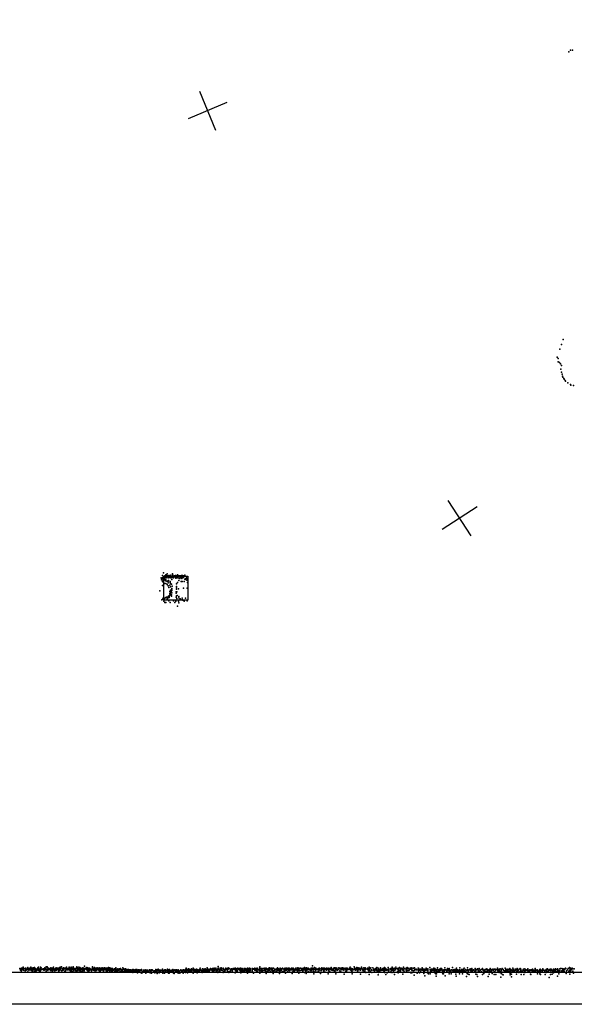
# Model space of a CAD drawing. Header units: millimetres. Extents: x -32813 to 10799, y -19025 to 25907.
# Tile 10 of 31: x -11194 to -5914, y -18655 to -9281. Entities that reach past the tile are written whole.
import ezdxf

# ---------------------------------------------------------------- set-up
doc = ezdxf.new("R2010")
doc.units = ezdxf.units.MM
for name, color, linetype in [('P', 9, 'Continuous'), ('PANOS', 10, 'Continuous'), ('ROOMS', 1, 'Continuous'), ('WALLS', 3, 'Continuous')]:
    doc.layers.add(name, color=color, linetype=linetype)

# ---------------------------------------------------------------- blocks, each defined once
blk = doc.blocks.new('Column_R_48')
for points in [[(-115.006, 115), (115.003, 115)], [(-115.006, -115.004), (-115.006, 115)], [(115.003, 115), (115.003, -115.004)], [(115.003, -115.004), (-115.006, -115.004)]]:
    blk.add_lwpolyline(points)

msp = doc.modelspace()

# ---------------------------------------------------------------- linework, layer by layer
at = {"layer": 'P'}
for p in [(-5968, -9587), (-5951, -9572), (-5932, -9570), (-6019, -12325), (-6053, -12419), (-6036, -12374), (-6078, -12493), (-6069, -12508), (-6069, -12537), (-6056, -12546), (-6045, -12558), (-6043, -12609), (-6037, -12572), (-6035, -12636), (-6031, -12655), (-6027, -12676), (-6025, -12684), (-6015, -12696), (-6012, -12702), (-6003, -12716), (-5998, -12722), (-5975, -12737), (-5952, -12755), (-5947, -12759), (-5922, -12763), (-9847, -14595), (-9845, -14614), (-9843, -14601), (-9834, -14572), (-9832, -14592), (-9831, -14613), (-9827, -14601), (-9824, -14548), (-9821, -14591), (-9816, -14610), (-9815, -14583), (-9815, -14596), (-9813, -14576), (-9813, -14587), (-9812, -14583), (-9812, -14607), (-9811, -14611), (-9809, -14616), (-9807, -14574), (-9802, -14565), (-9802, -14589), (-9801, -14614), (-9800, -14590), (-9799, -14593), (-9799, -14596), (-9794, -14573), (-9790, -14557), (-9790, -14584), (-9782, -14577), (-9780, -14593), (-9777, -14577), (-9777, -14583), (-9776, -14582), (-9776, -14620), (-9774, -14572), (-9773, -14573), (-9767, -14591), (-9765, -14584), (-9762, -14577), (-9760, -14571), (-9759, -14581), (-9757, -14577), (-9756, -14594), (-9754, -14570), (-9754, -14572), (-9746, -14589), (-9745, -14611), (-9742, -14582), (-9742, -14592), (-9740, -14585), (-9738, -14558), (-9737, -14569), (-9734, -14576), (-9728, -14594), (-9721, -14575), (-9716, -14575), (-9714, -14578), (-9714, -14582), (-9714, -14587), (-9712, -14571), (-9707, -14597), (-9706, -14581), (-9704, -14578), (-9703, -14590), (-9702, -14593), (-9701, -14576), (-9697, -14574), (-9696, -14591), (-9690, -14567), (-9689, -14569), (-9689, -14570), (-9689, -14588), (-9687, -14582), (-9687, -14593), (-9679, -14621), (-9678, -14575), (-9676, -14598), (-9669, -14577), (-9669, -14600), (-9668, -14581), (-9664, -14587), (-9664, -14591), (-9663, -14581), (-9659, -14577), (-9653, -14585), (-9652, -14571), (-9650, -14600), (-9644, -14571), (-9640, -14581), (-9640, -14590), (-9640, -14591), (-9635, -14592), (-9631, -14576), (-9622, -14607), (-9621, -14568), (-9620, -14610), (-9615, -14605), (-9605, -14594), (-9604, -14616), (-9598, -14606), (-9833, -14629), (-9833, -14666), (-9830, -14632), (-9815, -14647), (-9804, -14648), (-9799, -14626), (-9790, -14659), (-9788, -14626), (-9781, -14672), (-9780, -14627), (-9780, -14642), (-9774, -14688), (-9763, -14663), (-9762, -14638), (-9760, -14630), (-9759, -14714), (-9758, -14648), (-9757, -14681), (-9757, -14713), (-9748, -14655), (-9745, -14696), (-9745, -14704), (-9744, -14715), (-9742, -14674), (-9702, -14653), (-9702, -14690), (-9701, -14678), (-9701, -14703), (-9692, -14638), (-9681, -14699), (-9655, -14628), (-9648, -14628), (-9633, -14692), (-9627, -14631), (-9599, -14692), (-9597, -14638), (-9859, -14719), (-9841, -14805), (-9832, -14794), (-9829, -14787), (-9824, -14801), (-9819, -14799), (-9817, -14792), (-9811, -14789), (-9801, -14781), (-9795, -14778), (-9790, -14780), (-9789, -14785), (-9789, -14798), (-9781, -14785), (-9777, -14770), (-9775, -14768), (-9771, -14767), (-9771, -14775), (-9770, -14782), (-9766, -14725), (-9766, -14755), (-9763, -14745), (-9762, -14720), (-9762, -14748), (-9762, -14753), (-9759, -14730), (-9757, -14747), (-9753, -14728), (-9751, -14763), (-9750, -14757), (-9748, -14769), (-9747, -14735), (-9746, -14736), (-9705, -14741), (-9705, -14779), (-9704, -14728), (-9702, -14766), (-9699, -14728), (-9697, -14791), (-9695, -14764), (-9679, -14772), (-9678, -14784), (-9667, -14793), (-9647, -14788), (-9646, -14801), (-9640, -14807), (-9614, -14789), (-9823, -14817), (-9813, -14829), (-9802, -14830), (-9775, -14813), (-9762, -14828), (-9729, -14815), (-9716, -14828), (-9706, -14818), (-9693, -14865), (-9681, -14816), (-9678, -14832), (-9629, -14818), (-9601, -14813), (-11191, -18313), (-11188, -18319), (-11185, -18330), (-11181, -18325), (-11181, -18327), (-11178, -18330), (-11178, -18335), (-11177, -18309), (-11177, -18325), (-11176, -18349), (-11175, -18330), (-11174, -18315), (-11169, -18318), (-11165, -18325), (-11164, -18308), (-11162, -18319), (-11161, -18302), (-11161, -18326), (-11158, -18331), (-11155, -18315), (-11143, -18330), (-11141, -18336), (-11139, -18310), (-11139, -18328), (-11137, -18313), (-11137, -18318), (-11137, -18318), (-11136, -18312), (-11133, -18329), (-11131, -18325), (-11125, -18319), (-11123, -18327), (-11117, -18315), (-11116, -18344), (-11115, -18305), (-11115, -18323), (-11109, -18316), (-11109, -18318), (-11106, -18331), (-11105, -18329), (-11104, -18319), (-11104, -18326), (-11098, -18310), (-11097, -18325), (-11095, -18323), (-11090, -18308), (-11088, -18302), (-11085, -18329), (-11081, -18316), (-11080, -18318), (-11078, -18311), (-11078, -18326), (-11074, -18340), (-11073, -18317), (-11072, -18326), (-11071, -18319), (-11068, -18325), (-11066, -18322), (-11065, -18308), (-11062, -18314), (-11062, -18325), (-11060, -18324), (-11057, -18343), (-11054, -18305), (-11052, -18318), (-11048, -18310), (-11046, -18332), (-11044, -18317), (-11043, -18320), (-11039, -18343), (-11038, -18320), (-11035, -18320), (-11034, -18332), (-11033, -18322), (-11029, -18322), (-11025, -18324), (-11024, -18313), (-11022, -18307), (-11019, -18330), (-11017, -18313), (-11015, -18301), (-11012, -18321), (-11009, -18326), (-11009, -18329), (-11007, -18316), (-11005, -18323), (-11004, -18341), (-10998, -18329), (-10998, -18343), (-10997, -18321), (-10996, -18318), (-10996, -18323), (-10995, -18326), (-10994, -18301), (-10993, -18308), (-10993, -18322), (-10993, -18328), (-10990, -18308), (-10990, -18324), (-10976, -18320), (-10972, -18322), (-10970, -18317), (-10967, -18318), (-10964, -18328), (-10962, -18328), (-10961, -18322), (-10957, -18325), (-10956, -18313), (-10955, -18324), (-10954, -18307), (-10952, -18326), (-10947, -18318), (-10943, -18298), (-10940, -18341), (-10939, -18321), (-10938, -18323), (-10936, -18320), (-10934, -18320), (-10934, -18327), (-10932, -18299), (-10932, -18305), (-10932, -18330), (-10927, -18324), (-10926, -18334), (-10925, -18329), (-10923, -18321), (-10920, -18310), (-10919, -18321), (-10914, -18315), (-10910, -18316), (-10906, -18322), (-10901, -18332), (-10898, -18328), (-10897, -18308), (-10897, -18320), (-10897, -18325), (-10895, -18321), (-10894, -18326), (-10892, -18334), (-10889, -18328), (-10887, -18309), (-10887, -18322), (-10886, -18320), (-10880, -18338), (-10879, -18325), (-10878, -18318), (-10876, -18310), (-10875, -18307), (-10875, -18329), (-10874, -18320), (-10871, -18301), (-10862, -18323), (-10861, -18328), (-10860, -18316), (-10860, -18336), (-10854, -18314), (-10852, -18321), (-10851, -18328), (-10848, -18325), (-10847, -18308), (-10844, -18321), (-10844, -18329), (-10841, -18322), (-10840, -18314), (-10838, -18318), (-10834, -18310), (-10827, -18326), (-10824, -18323), (-10823, -18315), (-10823, -18322), (-10822, -18338), (-10821, -18322), (-10819, -18306), (-10818, -18307), (-10818, -18321), (-10815, -18319), (-10815, -18327), (-10813, -18329), (-10812, -18322), (-10811, -18322), (-10809, -18302), (-10806, -18324), (-10803, -18312), (-10802, -18325), (-10796, -18299), (-10793, -18337), (-10786, -18313), (-10784, -18319), (-10782, -18326), (-10780, -18321), (-10780, -18331), (-10779, -18325), (-10777, -18319), (-10775, -18308), (-10773, -18309), (-10773, -18324), (-10767, -18313), (-10765, -18338), (-10763, -18311), (-10758, -18335), (-10753, -18327), (-10752, -18308), (-10752, -18319), (-10750, -18314), (-10748, -18300), (-10745, -18310), (-10741, -18327), (-10740, -18321), (-10740, -18327), (-10737, -18324), (-10734, -18322), (-10730, -18314), (-10726, -18326), (-10722, -18301), (-10722, -18324), (-10721, -18327), (-10720, -18315), (-10720, -18322), (-10714, -18312), (-10713, -18309), (-10713, -18333), (-10709, -18318), (-10709, -18340), (-10706, -18312), (-10706, -18324), (-10703, -18301), (-10703, -18327), (-10701, -18321), (-10700, -18328), (-10694, -18338), (-10693, -18310), (-10688, -18320), (-10686, -18299), (-10685, -18318), (-10684, -18308), (-10679, -18328), (-10679, -18335), (-10678, -18316), (-10673, -18314), (-10673, -18321), (-10667, -18324), (-10665, -18317), (-10664, -18321), (-10660, -18326), (-10660, -18336), (-10659, -18317), (-10656, -18309), (-10651, -18310), (-10651, -18338), (-10650, -18314), (-10649, -18298), (-10648, -18305), (-10647, -18335), (-10641, -18316), (-10640, -18319), (-10639, -18327), (-10638, -18318), (-10630, -18302), (-10629, -18314), (-10628, -18325), (-10627, -18337), (-10625, -18318), (-10625, -18322), (-10624, -18325), (-10622, -18305), (-10619, -18316), (-10617, -18308), (-10617, -18328), (-10610, -18338), (-10606, -18322), (-10605, -18315), (-10605, -18324), (-10599, -18312), (-10596, -18327), (-10595, -18338), (-10594, -18317), (-10593, -18308), (-10592, -18313), (-10591, -18307), (-10590, -18325), (-10588, -18317), (-10586, -18324), (-10585, -18320), (-10584, -18312), (-10579, -18335), (-10577, -18292), (-10576, -18326), (-10572, -18318), (-10569, -18317), (-10563, -18315), (-10560, -18308), (-10560, -18309), (-10557, -18317), (-10557, -18322), (-10555, -18303), (-10553, -18314), (-10553, -18323), (-10552, -18328), (-10549, -18307), (-10549, -18321), (-10548, -18316), (-10548, -18322), (-10545, -18336), (-10539, -18310), (-10539, -18317), (-10537, -18336), (-10533, -18317), (-10531, -18324), (-10529, -18310), (-10528, -18329), (-10528, -18332), (-10526, -18318), (-10524, -18317), (-10513, -18326), (-10511, -18322), (-10509, -18337), (-10505, -18318), (-10502, -18299), (-10499, -18306), (-10497, -18318), (-10494, -18330), (-10492, -18313), (-10490, -18319), (-10488, -18326), (-10486, -18320), (-10483, -18310), (-10482, -18304), (-10482, -18310), (-10481, -18305), (-10480, -18334), (-10477, -18323), (-10475, -18337), (-10472, -18323), (-10471, -18318), (-10467, -18310), (-10465, -18326), (-10464, -18332), (-10461, -18319), (-10457, -18308), (-10455, -18318), (-10454, -18323), (-10441, -18328), (-10439, -18311), (-10439, -18317), (-10438, -18306), (-10437, -18325), (-10436, -18319), (-10434, -18341), (-10433, -18323), (-10432, -18329), (-10431, -18318), (-10430, -18312), (-10428, -18311), (-10426, -18338), (-10425, -18319), (-10420, -18322), (-10418, -18319), (-10417, -18329), (-10415, -18309), (-10409, -18307), (-10404, -18313), (-10403, -18320), (-10402, -18316), (-10402, -18320), (-10401, -18329), (-10400, -18311), (-10399, -18311), (-10396, -18342), (-10395, -18329), (-10394, -18324), (-10392, -18332), (-10391, -18320), (-10389, -18318), (-10386, -18308), (-10386, -18320), (-10376, -18323), (-10374, -18314), (-10373, -18310), (-10371, -18323), (-10369, -18312), (-10369, -18336), (-10367, -18320), (-10367, -18321), (-10367, -18322), (-10366, -18334), (-10363, -18313), (-10361, -18311), (-10361, -18342), (-10354, -18321), (-10354, -18326), (-10354, -18332), (-10352, -18320), (-10348, -18305), (-10343, -18316), (-10342, -18315), (-10342, -18322), (-10340, -18336), (-10338, -18327), (-10335, -18308), (-10332, -18328), (-10331, -18322), (-10323, -18315), (-10323, -18343), (-10319, -18315), (-10319, -18316), (-10318, -18324), (-10315, -18327), (-10315, -18337), (-10315, -18338), (-10313, -18324), (-10312, -18316), (-10312, -18332), (-10312, -18338), (-10311, -18314), (-10311, -18330), (-10310, -18322), (-10310, -18322), (-10310, -18338), (-10300, -18325), (-10296, -18329), (-10290, -18318), (-10288, -18339), (-10285, -18317), (-10282, -18319), (-10282, -18324), (-10281, -18346), (-10280, -18308), (-10278, -18325), (-10275, -18325), (-10273, -18337), (-10271, -18334), (-10266, -18319), (-10263, -18340), (-10263, -18346), (-10262, -18331), (-10261, -18326), (-10261, -18330), (-10259, -18316), (-10257, -18321), (-10254, -18334), (-10253, -18324), (-10246, -18323), (-10246, -18328), (-10244, -18317), (-10244, -18327), (-10240, -18347), (-10239, -18319), (-10235, -18314), (-10235, -18343), (-10233, -18341), (-10232, -18340), (-10230, -18338), (-10229, -18322), (-10226, -18332), (-10225, -18336), (-10217, -18330), (-10215, -18326), (-10214, -18335), (-10213, -18324), (-10212, -18306), (-10208, -18345), (-10208, -18349), (-10203, -18347), (-10202, -18317), (-10202, -18324), (-10197, -18320), (-10194, -18329), (-10193, -18336), (-10191, -18331), (-10191, -18337), (-10185, -18316), (-10183, -18329), (-10183, -18345), (-10181, -18337), (-10180, -18332), (-10179, -18331), (-10173, -18323), (-10172, -18337), (-10169, -18338), (-10162, -18322), (-10160, -18350), (-10159, -18323), (-10159, -18325), (-10157, -18332), (-10157, -18346), (-10155, -18327), (-10153, -18349), (-10152, -18339), (-10150, -18339), (-10150, -18342), (-10146, -18325), (-10144, -18334), (-10143, -18343), (-10141, -18330), (-10140, -18332), (-10137, -18337), (-10135, -18327), (-10129, -18348), (-10121, -18328), (-10120, -18336), (-10119, -18326), (-10118, -18323), (-10118, -18352), (-10115, -18324), (-10113, -18341), (-10109, -18342), (-10109, -18343), (-10108, -18327), (-10106, -18344), (-10105, -18326), (-10102, -18336), (-10100, -18341), (-10099, -18330), (-10099, -18349), (-10091, -18335), (-10088, -18324), (-10086, -18328), (-10085, -18336), (-10084, -18342), (-10078, -18322), (-10078, -18324), (-10078, -18346), (-10075, -18325), (-10073, -18354), (-10069, -18340), (-10067, -18347), (-10063, -18331), (-10062, -18326), (-10059, -18332), (-10057, -18330), (-10055, -18341), (-10051, -18327), (-10051, -18346), (-10049, -18339), (-10045, -18353), (-10036, -18328), (-10035, -18327), (-10034, -18324), (-10030, -18357), (-10028, -18342), (-10027, -18341), (-10027, -18344), (-10025, -18347), (-10015, -18330), (-10014, -18339), (-10012, -18335), (-10011, -18328), (-10007, -18328), (-10000, -18343), (-9998, -18329), (-9998, -18346), (-9996, -18335), (-9994, -18325), (-9993, -18333), (-9992, -18354), (-9992, -18359), (-9989, -18333), (-9989, -18339), (-9985, -18348), (-9983, -18332), (-9982, -18333), (-9980, -18335), (-9978, -18331), (-9972, -18344), (-9971, -18346), (-9970, -18342), (-9966, -18339), (-9959, -18327), (-9957, -18326), (-9953, -18329), (-9952, -18354), (-9951, -18328), (-9951, -18335), (-9944, -18335), (-9943, -18326), (-9943, -18346), (-9943, -18347), (-9938, -18357), (-9936, -18330), (-9934, -18331), (-9932, -18327), (-9928, -18331), (-9926, -18332), (-9917, -18344), (-9915, -18338), (-9915, -18341), (-9914, -18346), (-9913, -18339), (-9909, -18336), (-9909, -18336), (-9907, -18355), (-9903, -18335), (-9903, -18346), (-9901, -18333), (-9898, -18324), (-9895, -18329), (-9890, -18326), (-9890, -18343), (-9889, -18343), (-9887, -18338), (-9886, -18325), (-9885, -18361), (-9875, -18319), (-9875, -18334), (-9874, -18333), (-9871, -18323), (-9868, -18328), (-9868, -18336), (-9866, -18354), (-9863, -18344), (-9860, -18331), (-9858, -18346), (-9857, -18333), (-9854, -18330), (-9847, -18332), (-9843, -18334), (-9840, -18332), (-9839, -18332), (-9838, -18333), (-9837, -18326), (-9837, -18334), (-9834, -18343), (-9833, -18321), (-9831, -18359), (-9829, -18333), (-9828, -18347), (-9820, -18332), (-9819, -18347), (-9816, -18330), (-9815, -18358), (-9811, -18325), (-9805, -18327), (-9802, -18335), (-9801, -18335), (-9801, -18346), (-9794, -18333), (-9788, -18321), (-9788, -18322), (-9787, -18337), (-9784, -18328), (-9784, -18339), (-9782, -18329), (-9780, -18344), (-9778, -18325), (-9778, -18345), (-9777, -18332), (-9776, -18358), (-9773, -18330), (-9772, -18358), (-9771, -18341), (-9771, -18346), (-9769, -18323), (-9767, -18332), (-9766, -18330), (-9761, -18335), (-9755, -18335), (-9753, -18342), (-9744, -18343), (-9742, -18337), (-9741, -18327), (-9739, -18329), (-9737, -18344), (-9736, -18324), (-9734, -18340), (-9731, -18330), (-9729, -18335), (-9729, -18358), (-9723, -18360), (-9716, -18327), (-9714, -18333), (-9714, -18334), (-9712, -18329), (-9711, -18330), (-9710, -18346), (-9709, -18329), (-9708, -18342), (-9704, -18325), (-9701, -18336), (-9700, -18325), (-9698, -18341), (-9695, -18331), (-9691, -18347), (-9687, -18334), (-9686, -18334), (-9685, -18326), (-9685, -18357), (-9682, -18340), (-9682, -18344), (-9676, -18338), (-9668, -18357), (-9665, -18334), (-9661, -18325), (-9660, -18327), (-9659, -18329), (-9659, -18334), (-9655, -18331), (-9651, -18333), (-9651, -18344), (-9651, -18344), (-9647, -18337), (-9646, -18332), (-9641, -18337), (-9638, -18326), (-9638, -18357), (-9635, -18332), (-9633, -18325), (-9629, -18337), (-9623, -18328), (-9622, -18333), (-9620, -18344), (-9619, -18332), (-9616, -18322), (-9614, -18353), (-9610, -18312), (-9610, -18334), (-9606, -18323), (-9606, -18348), (-9604, -18336), (-9602, -18333), (-9601, -18324), (-9597, -18354), (-9593, -18334), (-9590, -18327), (-9588, -18318), (-9587, -18338), (-9586, -18326), (-9586, -18328), (-9585, -18346), (-9580, -18321), (-9579, -18319), (-9579, -18328), (-9575, -18335), (-9574, -18334), (-9569, -18338), (-9566, -18335), (-9565, -18324), (-9565, -18344), (-9561, -18329), (-9560, -18349), (-9557, -18317), (-9555, -18322), (-9555, -18330), (-9554, -18340), (-9554, -18345), (-9550, -18325), (-9543, -18311), (-9543, -18359), (-9536, -18328), (-9535, -18321), (-9535, -18337), (-9534, -18336), (-9533, -18334), (-9530, -18322), (-9529, -18323), (-9528, -18324), (-9527, -18324), (-9527, -18333), (-9525, -18339), (-9522, -18333), (-9522, -18345), (-9515, -18337), (-9514, -18326), (-9511, -18321), (-9505, -18322), (-9505, -18344), (-9503, -18354), (-9498, -18334), (-9490, -18331), (-9489, -18326), (-9488, -18345), (-9486, -18329), (-9484, -18329), (-9483, -18336), (-9479, -18320), (-9476, -18310), (-9474, -18327), (-9474, -18331), (-9473, -18330), (-9470, -18333), (-9469, -18334), (-9464, -18335), (-9462, -18329), (-9462, -18334), (-9459, -18333), (-9458, -18343), (-9457, -18352), (-9454, -18318), (-9453, -18343), (-9448, -18332), (-9443, -18321), (-9440, -18334), (-9440, -18338), (-9439, -18328), (-9437, -18332), (-9435, -18320), (-9431, -18325), (-9428, -18318), (-9427, -18336), (-9420, -18345), (-9415, -18324), (-9415, -18326), (-9413, -18335), (-9412, -18350), (-9411, -18334), (-9410, -18308), (-9409, -18326), (-9407, -18320), (-9404, -18318), (-9403, -18332), (-9401, -18327), (-9401, -18329), (-9400, -18325), (-9400, -18345), (-9397, -18333), (-9392, -18326), (-9392, -18334), (-9390, -18336), (-9389, -18343), (-9387, -18324), (-9387, -18334), (-9383, -18327), (-9379, -18323), (-9377, -18313), (-9375, -18326), (-9364, -18319), (-9364, -18328), (-9364, -18349), (-9363, -18324), (-9362, -18328), (-9361, -18316), (-9359, -18313), (-9356, -18332), (-9356, -18342), (-9353, -18313), (-9352, -18334), (-9351, -18330), (-9346, -18341), (-9344, -18325), (-9343, -18309), (-9340, -18320), (-9337, -18322), (-9337, -18331), (-9328, -18312), (-9327, -18326), (-9323, -18341), (-9320, -18324), (-9320, -18329), (-9319, -18337), (-9309, -18318), (-9308, -18351), (-9307, -18323), (-9307, -18335), (-9305, -18318), (-9304, -18312), (-9303, -18294), (-9300, -18319), (-9295, -18323), (-9292, -18338), (-9291, -18324), (-9290, -18324), (-9289, -18325), (-9288, -18340), (-9286, -18311), (-9285, -18326), (-9285, -18327), (-9279, -18310), (-9277, -18316), (-9275, -18306), (-9274, -18317), (-9274, -18328), (-9263, -18334), (-9258, -18314), (-9257, -18316), (-9256, -18310), (-9256, -18351), (-9253, -18323), (-9249, -18320), (-9249, -18343), (-9244, -18322), (-9241, -18341), (-9240, -18336), (-9236, -18325), (-9232, -18312), (-9232, -18320), (-9231, -18324), (-9230, -18320), (-9230, -18325), (-9226, -18323), (-9222, -18316), (-9217, -18324), (-9215, -18317), (-9215, -18324), (-9215, -18338), (-9212, -18323), (-9210, -18308), (-9209, -18311), (-9209, -18314), (-9206, -18318), (-9204, -18347), (-9202, -18351), (-9197, -18314), (-9189, -18340), (-9188, -18323), (-9187, -18325), (-9186, -18324), (-9178, -18318), (-9175, -18329), (-9171, -18344), (-9170, -18337), (-9168, -18324), (-9163, -18313), (-9157, -18318), (-9155, -18324), (-9152, -18313), (-9150, -18323), (-9144, -18354), (-9143, -18317), (-9142, -18309), (-9142, -18327), (-9140, -18328), (-9138, -18310), (-9138, -18326), (-9136, -18337), (-9132, -18316), (-9129, -18318), (-9129, -18347), (-9125, -18329), (-9122, -18340), (-9116, -18311), (-9112, -18322), (-9111, -18318), (-9108, -18316), (-9108, -18319), (-9101, -18314), (-9100, -18320), (-9097, -18331), (-9096, -18318), (-9094, -18326), (-9093, -18340), (-9092, -18310), (-9092, -18332), (-9090, -18348), (-9089, -18354), (-9083, -18318), (-9083, -18334), (-9082, -18313), (-9076, -18313), (-9076, -18339), (-9072, -18321), (-9071, -18326), (-9064, -18331), (-9060, -18329), (-9059, -18338), (-9056, -18314), (-9051, -18314), (-9049, -18320), (-9047, -18313), (-9047, -18333), (-9046, -18317), (-9046, -18350), (-9036, -18322), (-9033, -18316), (-9033, -18335), (-9031, -18329), (-9030, -18323), (-9030, -18338), (-9025, -18325), (-9025, -18358), (-9024, -18311), (-9020, -18330), (-9019, -18337), (-9018, -18314), (-9015, -18327), (-9013, -18346), (-9009, -18313), (-9008, -18333), (-9007, -18310), (-9002, -18314), (-9000, -18315), (-9000, -18322), (-9000, -18325), (-8999, -18336), (-8982, -18323), (-8982, -18329), (-8982, -18342), (-8981, -18336), (-8980, -18314), (-8979, -18313), (-8978, -18323), (-8976, -18344), (-8968, -18358), (-8965, -18316), (-8965, -18320), (-8956, -18311), (-8955, -18331), (-8954, -18330), (-8949, -18317), (-8944, -18334), (-8943, -18330), (-8941, -18314), (-8939, -18343), (-8938, -18337), (-8937, -18326), (-8935, -18314), (-8932, -18309), (-8932, -18324), (-8930, -18338), (-8929, -18320), (-8918, -18327), (-8913, -18330), (-8910, -18309), (-8910, -18317), (-8908, -18298), (-8908, -18358), (-8907, -18312), (-8907, -18335), (-8902, -18333), (-8899, -18316), (-8898, -18315), (-8896, -18318), (-8894, -18319), (-8893, -18346), (-8892, -18331), (-8890, -18314), (-8888, -18327), (-8886, -18343), (-8883, -18331), (-8877, -18332), (-8875, -18314), (-8868, -18314), (-8863, -18332), (-8862, -18321), (-8862, -18332), (-8859, -18310), (-8858, -18320), (-8856, -18326), (-8852, -18340), (-8850, -18346), (-8847, -18312), (-8846, -18314), (-8846, -18360), (-8845, -18314), (-8841, -18323), (-8839, -18317), (-8839, -18342), (-8832, -18320), (-8830, -18332), (-8828, -18335), (-8824, -18330), (-8823, -18312), (-8823, -18320), (-8822, -18326), (-8816, -18330), (-8815, -18307), (-8809, -18340), (-8808, -18316), (-8805, -18347), (-8803, -18316), (-8801, -18311), (-8797, -18320), (-8796, -18312), (-8796, -18322), (-8795, -18328), (-8794, -18323), (-8790, -18346), (-8788, -18320), (-8786, -18328), (-8784, -18310), (-8781, -18362), (-8778, -18310), (-8777, -18336), (-8770, -18332), (-8769, -18332), (-8764, -18319), (-8762, -18347), (-8758, -18327), (-8754, -18324), (-8751, -18319), (-8749, -18321), (-8747, -18317), (-8745, -18340), (-8743, -18333), (-8742, -18314), (-8741, -18306), (-8737, -18316), (-8733, -18328), (-8730, -18317), (-8730, -18323), (-8726, -18333), (-8720, -18322), (-8720, -18341), (-8720, -18362), (-8718, -18334), (-8716, -18320), (-8716, -18323), (-8716, -18324), (-8714, -18310), (-8713, -18350), (-8712, -18313), (-8711, -18324), (-8709, -18333), (-8703, -18332), (-8699, -18324), (-8698, -18323), (-8697, -18320), (-8695, -18313), (-8692, -18312), (-8692, -18345), (-8680, -18319), (-8678, -18340), (-8676, -18346), (-8675, -18320), (-8674, -18315), (-8674, -18327), (-8674, -18331), (-8671, -18334), (-8668, -18309), (-8668, -18320), (-8667, -18324), (-8663, -18332), (-8663, -18359), (-8658, -18318), (-8655, -18311), (-8653, -18327), (-8652, -18330), (-8650, -18313), (-8646, -18313), (-8644, -18345), (-8643, -18322), (-8637, -18310), (-8634, -18322), (-8632, -18332), (-8630, -18321), (-8628, -18312), (-8628, -18348), (-8625, -18334), (-8623, -18324), (-8623, -18331), (-8623, -18334), (-8622, -18316), (-8608, -18316), (-8608, -18322), (-8607, -18311), (-8606, -18327), (-8605, -18317), (-8599, -18325), (-8599, -18360), (-8596, -18316), (-8595, -18310), (-8595, -18345), (-8592, -18310), (-8591, -18329), (-8586, -18314), (-8585, -18330), (-8583, -18342), (-8581, -18335), (-8579, -18323), (-8578, -18349), (-8575, -18322), (-8575, -18332), (-8573, -18320), (-8573, -18330), (-8570, -18322), (-8564, -18312), (-8563, -18312), (-8562, -18324), (-8555, -18330), (-8552, -18327), (-8549, -18340), (-8548, -18327), (-8546, -18315), (-8545, -18306), (-8544, -18312), (-8541, -18311), (-8540, -18334), (-8538, -18358), (-8537, -18319), (-8536, -18318), (-8536, -18321), (-8535, -18330), (-8530, -18350), (-8529, -18329), (-8526, -18328), (-8524, -18333), (-8523, -18312), (-8521, -18312), (-8510, -18314), (-8510, -18328), (-8509, -18327), (-8503, -18315), (-8501, -18320), (-8499, -18336), (-8498, -18343), (-8497, -18317), (-8495, -18324), (-8494, -18323), (-8489, -18310), (-8486, -18327), (-8483, -18327), (-8482, -18303), (-8482, -18351), (-8481, -18313), (-8474, -18327), (-8474, -18336), (-8473, -18311), (-8467, -18362), (-8465, -18307), (-8465, -18322), (-8463, -18319), (-8461, -18314), (-8460, -18328), (-8459, -18327), (-8459, -18335), (-8452, -18324), (-8449, -18313), (-8447, -18311), (-8447, -18318), (-8445, -18346), (-8442, -18346), (-8441, -18318), (-8437, -18321), (-8437, -18325), (-8428, -18321), (-8428, -18325), (-8423, -18335), (-8419, -18312), (-8418, -18335), (-8416, -18311), (-8413, -18323), (-8407, -18289), (-8407, -18311), (-8406, -18313), (-8404, -18323), (-8400, -18323), (-8399, -18315), (-8399, -18338), (-8397, -18316), (-8397, -18343), (-8395, -18363), (-8392, -18322), (-8392, -18346), (-8390, -18324), (-8389, -18323), (-8387, -18323), (-8387, -18324), (-8386, -18304), (-8378, -18313), (-8378, -18331), (-8375, -18309), (-8374, -18336), (-8366, -18321), (-8357, -18322), (-8354, -18318), (-8351, -18338), (-8349, -18324), (-8348, -18341), (-8347, -18315), (-8347, -18321), (-8342, -18310), (-8341, -18320), (-8339, -18311), (-8337, -18314), (-8337, -18322), (-8337, -18330), (-8336, -18325), (-8335, -18350), (-8330, -18362), (-8322, -18334), (-8321, -18318), (-8318, -18308), (-8317, -18319), (-8316, -18312), (-8306, -18322), (-8302, -18309), (-8300, -18337), (-8300, -18338), (-8298, -18317), (-8296, -18329), (-8295, -18311), (-8293, -18311), (-8286, -18349), (-8285, -18320), (-8285, -18324), (-8281, -18317), (-8272, -18312), (-8272, -18331), (-8269, -18310), (-8265, -18321), (-8265, -18323), (-8262, -18323), (-8256, -18315), (-8256, -18363), (-8255, -18327), (-8252, -18310), (-8251, -18335), (-8249, -18318), (-8248, -18319), (-8247, -18339), (-8246, -18340), (-8240, -18347), (-8236, -18314), (-8236, -18322), (-8233, -18324), (-8230, -18305), (-8225, -18317), (-8223, -18319), (-8222, -18330), (-8219, -18321), (-8217, -18319), (-8212, -18319), (-8209, -18332), (-8208, -18320), (-8206, -18310), (-8206, -18313), (-8201, -18315), (-8199, -18318), (-8198, -18336), (-8196, -18307), (-8195, -18340), (-8194, -18311), (-8187, -18321), (-8185, -18307), (-8185, -18348), (-8185, -18363), (-8184, -18327), (-8181, -18323), (-8177, -18322), (-8176, -18320), (-8174, -18310), (-8172, -18330), (-8171, -18319), (-8168, -18329), (-8162, -18324), (-8157, -18319), (-8156, -18306), (-8154, -18311), (-8149, -18312), (-8148, -18314), (-8146, -18336), (-8141, -18341), (-8140, -18316), (-8138, -18310), (-8136, -18346), (-8135, -18310), (-8134, -18311), (-8134, -18322), (-8131, -18321), (-8128, -18309), (-8127, -18326), (-8123, -18308), (-8122, -18319), (-8122, -18323), (-8118, -18308), (-8115, -18312), (-8115, -18318), (-8109, -18328), (-8104, -18320), (-8104, -18367), (-8101, -18315), (-8094, -18310), (-8093, -18317), (-8090, -18320), (-8090, -18322), (-8088, -18338), (-8087, -18342), (-8084, -18312), (-8083, -18330), (-8079, -18315), (-8078, -18326), (-8077, -18349), (-8075, -18311), (-8073, -18327), (-8072, -18321), (-8066, -18321), (-8059, -18324), (-8054, -18311), (-8051, -18307), (-8051, -18310), (-8051, -18312), (-8048, -18320), (-8047, -18300), (-8041, -18321), (-8041, -18328), (-8039, -18319), (-8035, -18313), (-8034, -18337), (-8033, -18344), (-8030, -18323), (-8029, -18331), (-8029, -18366), (-8028, -18345), (-8025, -18319), (-8024, -18325), (-8022, -18316), (-8020, -18327), (-8011, -18299), (-8008, -18322), (-8004, -18320), (-8002, -18311), (-7997, -18315), (-7997, -18329), (-7993, -18325), (-7987, -18322), (-7986, -18318), (-7984, -18304), (-7978, -18308), (-7978, -18345), (-7977, -18333), (-7976, -18314), (-7975, -18325), (-7965, -18308), (-7965, -18327), (-7965, -18349), (-7963, -18322), (-7962, -18317), (-7957, -18324), (-7956, -18321), (-7954, -18313), (-7954, -18327), (-7950, -18331), (-7950, -18369), (-7939, -18302), (-7939, -18317), (-7936, -18312), (-7934, -18316), (-7927, -18329), (-7925, -18344), (-7920, -18324), (-7920, -18329), (-7918, -18306), (-7918, -18319), (-7909, -18343), (-7907, -18330), (-7905, -18306), (-7905, -18317), (-7901, -18324), (-7900, -18352), (-7899, -18318), (-7884, -18310), (-7884, -18323), (-7880, -18319), (-7878, -18318), (-7877, -18327), (-7870, -18332), (-7869, -18310), (-7869, -18346), (-7867, -18371), (-7866, -18301), (-7865, -18330), (-7864, -18322), (-7863, -18331), (-7860, -18317), (-7856, -18315), (-7853, -18341), (-7850, -18308), (-7846, -18325), (-7844, -18329), (-7843, -18351), (-7832, -18306), (-7828, -18329), (-7822, -18321), (-7820, -18320), (-7819, -18320), (-7816, -18335), (-7815, -18326), (-7815, -18347), (-7809, -18326), (-7808, -18317), (-7802, -18312), (-7802, -18314), (-7802, -18320), (-7802, -18322), (-7798, -18332), (-7795, -18304), (-7794, -18331), (-7791, -18328), (-7789, -18344), (-7783, -18310), (-7783, -18319), (-7782, -18338), (-7779, -18327), (-7778, -18327), (-7778, -18353), (-7772, -18326), (-7770, -18338), (-7764, -18320), (-7761, -18324), (-7760, -18308), (-7760, -18318), (-7758, -18330), (-7757, -18349), (-7756, -18320), (-7751, -18323), (-7750, -18330), (-7744, -18320), (-7743, -18331), (-7737, -18314), (-7737, -18329), (-7734, -18317), (-7734, -18331), (-7733, -18326), (-7730, -18328), (-7727, -18324), (-7726, -18336), (-7725, -18307), (-7725, -18319), (-7725, -18345), (-7722, -18351), (-7721, -18303), (-7718, -18332), (-7716, -18331), (-7715, -18309), (-7710, -18317), (-7708, -18322), (-7707, -18370), (-7706, -18320), (-7706, -18328), (-7698, -18328), (-7697, -18354), (-7689, -18325), (-7688, -18324), (-7687, -18319), (-7686, -18304), (-7683, -18321), (-7683, -18329), (-7682, -18335), (-7681, -18329), (-7681, -18331), (-7680, -18337), (-7666, -18317), (-7662, -18315), (-7662, -18346), (-7661, -18327), (-7659, -18352), (-7655, -18319), (-7651, -18334), (-7650, -18321), (-7650, -18329), (-7649, -18301), (-7648, -18306), (-7648, -18316), (-7644, -18323), (-7643, -18352), (-7640, -18316), (-7635, -18336), (-7633, -18330), (-7630, -18330), (-7629, -18311), (-7628, -18328), (-7628, -18332), (-7625, -18370), (-7623, -18326), (-7617, -18327), (-7615, -18319), (-7615, -18324), (-7614, -18315), (-7613, -18302), (-7602, -18313), (-7596, -18346), (-7595, -18321), (-7594, -18315), (-7591, -18316), (-7591, -18354), (-7590, -18335), (-7589, -18350), (-7586, -18327), (-7584, -18333), (-7582, -18335), (-7581, -18307), (-7578, -18305), (-7572, -18315), (-7570, -18331), (-7570, -18335), (-7566, -18316), (-7561, -18312), (-7553, -18314), (-7553, -18321), (-7550, -18327), (-7546, -18368), (-7545, -18334), (-7541, -18302), (-7541, -18319), (-7541, -18333), (-7539, -18321), (-7539, -18330), (-7537, -18335), (-7535, -18350), (-7534, -18346), (-7533, -18315), (-7533, -18316), (-7532, -18349), (-7517, -18317), (-7516, -18330), (-7516, -18331), (-7514, -18310), (-7514, -18312), (-7513, -18338), (-7512, -18323), (-7508, -18319), (-7505, -18303), (-7498, -18334), (-7495, -18311), (-7488, -18333), (-7485, -18320), (-7485, -18328), (-7476, -18310), (-7476, -18320), (-7476, -18321), (-7471, -18354), (-7470, -18318), (-7468, -18307), (-7468, -18348), (-7466, -18313), (-7466, -18320), (-7465, -18315), (-7462, -18327), (-7461, -18323), (-7460, -18329), (-7460, -18354), (-7457, -18311), (-7447, -18335), (-7447, -18336), (-7446, -18311), (-7439, -18333), (-7438, -18309), (-7437, -18325), (-7434, -18308), (-7429, -18326), (-7422, -18320), (-7419, -18320), (-7416, -18327), (-7414, -18326), (-7410, -18357), (-7400, -18309), (-7399, -18327), (-7399, -18334), (-7398, -18332), (-7397, -18309), (-7397, -18319), (-7396, -18349), (-7395, -18319), (-7392, -18322), (-7390, -18331), (-7389, -18322), (-7388, -18356), (-7382, -18319), (-7377, -18321), (-7377, -18338), (-7374, -18322), (-7371, -18328), (-7364, -18316), (-7362, -18306), (-7361, -18330), (-7351, -18321), (-7347, -18339), (-7347, -18361), (-7345, -18326), (-7344, -18321), (-7344, -18326), (-7342, -18334), (-7340, -18337), (-7337, -18334), (-7328, -18320), (-7327, -18327), (-7324, -18309), (-7324, -18328), (-7313, -18320), (-7312, -18355), (-7310, -18316), (-7309, -18336), (-7308, -18325), (-7308, -18334), (-7303, -18363), (-7290, -18304), (-7288, -18322), (-7287, -18363), (-7286, -18324), (-7283, -18335), (-7279, -18327), (-7277, -18325), (-7274, -18321), (-7273, -18333), (-7273, -18341), (-7269, -18321), (-7260, -18321), (-7258, -18332), (-7254, -18323), (-7252, -18312), (-7251, -18322), (-7249, -18334), (-7248, -18325), (-7245, -18326), (-7244, -18345), (-7243, -18315), (-7241, -18356), (-7240, -18336), (-7233, -18363), (-7230, -18323), (-7230, -18326), (-7226, -18335), (-7226, -18364), (-7218, -18306), (-7213, -18322), (-7212, -18340), (-7210, -18325), (-7209, -18332), (-7206, -18325), (-7204, -18332), (-7199, -18345), (-7196, -18327), (-7195, -18324), (-7194, -18320), (-7192, -18333), (-7189, -18314), (-7183, -18330), (-7179, -18313), (-7176, -18326), (-7174, -18319), (-7172, -18326), (-7169, -18356), (-7168, -18342), (-7167, -18337), (-7165, -18365), (-7162, -18330), (-7159, -18364), (-7158, -18328), (-7157, -18325), (-7154, -18343), (-7153, -18339), (-7146, -18307), (-7146, -18325), (-7138, -18325), (-7136, -18329), (-7136, -18329), (-7133, -18327), (-7129, -18338), (-7120, -18313), (-7119, -18327), (-7119, -18328), (-7114, -18332), (-7107, -18314), (-7107, -18337), (-7106, -18323), (-7105, -18365), (-7101, -18328), (-7101, -18337), (-7094, -18330), (-7089, -18343), (-7087, -18328), (-7085, -18365), (-7082, -18326), (-7075, -18304), (-7071, -18337), (-7066, -18326), (-7066, -18334), (-7063, -18335), (-7061, -18330), (-7058, -18344), (-7057, -18324), (-7056, -18329), (-7055, -18350), (-7046, -18339), (-7044, -18323), (-7044, -18324), (-7042, -18328), (-7042, -18329), (-7041, -18367), (-7040, -18329), (-7039, -18322), (-7035, -18311), (-7031, -18339), (-7030, -18341), (-7025, -18325), (-7019, -18335), (-7017, -18330), (-7008, -18339), (-7007, -18350), (-7007, -18365), (-7006, -18327), (-7003, -18306), (-6993, -18336), (-6992, -18330), (-6989, -18323), (-6988, -18325), (-6985, -18340), (-6980, -18366), (-6979, -18329), (-6978, -18330), (-6974, -18323), (-6971, -18321), (-6971, -18335), (-6969, -18325), (-6965, -18342), (-6963, -18311), (-6963, -18329), (-6958, -18342), (-6958, -18345), (-6951, -18323), (-6947, -18341), (-6945, -18328), (-6939, -18331), (-6934, -18361), (-6931, -18308), (-6931, -18325), (-6926, -18339), (-6926, -18367), (-6924, -18334), (-6922, -18337), (-6919, -18325), (-6914, -18370), (-6913, -18327), (-6905, -18318), (-6902, -18325), (-6901, -18331), (-6899, -18346), (-6897, -18328), (-6896, -18329), (-6894, -18327), (-6890, -18313), (-6889, -18322), (-6889, -18338), (-6888, -18342), (-6886, -18327), (-6876, -18333), (-6875, -18327), (-6862, -18330), (-6862, -18341), (-6861, -18344), (-6860, -18344), (-6859, -18314), (-6856, -18324), (-6852, -18336), (-6852, -18369), (-6851, -18324), (-6850, -18326), (-6843, -18370), (-6836, -18316), (-6834, -18326), (-6833, -18349), (-6826, -18339), (-6823, -18330), (-6819, -18314), (-6819, -18325), (-6816, -18345), (-6815, -18344), (-6812, -18328), (-6807, -18329), (-6802, -18323), (-6800, -18323), (-6799, -18345), (-6789, -18370), (-6788, -18315), (-6784, -18322), (-6783, -18330), (-6781, -18332), (-6777, -18329), (-6775, -18362), (-6773, -18346), (-6767, -18341), (-6766, -18326), (-6763, -18323), (-6762, -18322), (-6762, -18326), (-6762, -18341), (-6755, -18320), (-6751, -18346), (-6746, -18317), (-6746, -18343), (-6744, -18330), (-6739, -18327), (-6738, -18343), (-6735, -18332), (-6727, -18330), (-6726, -18369), (-6725, -18327), (-6725, -18333), (-6718, -18342), (-6716, -18315), (-6715, -18324), (-6713, -18343), (-6707, -18324), (-6707, -18339), (-6706, -18324), (-6705, -18330), (-6703, -18338), (-6699, -18325), (-6699, -18327), (-6697, -18360), (-6690, -18319), (-6687, -18320), (-6686, -18328), (-6676, -18343), (-6676, -18371), (-6675, -18343), (-6674, -18320), (-6672, -18343), (-6668, -18320), (-6665, -18331), (-6660, -18327), (-6660, -18370), (-6649, -18320), (-6647, -18323), (-6647, -18329), (-6646, -18326), (-6644, -18312), (-6644, -18329), (-6643, -18347), (-6640, -18327), (-6637, -18341), (-6633, -18343), (-6631, -18323), (-6630, -18319), (-6629, -18351), (-6625, -18332), (-6623, -18344), (-6619, -18317), (-6614, -18341), (-6612, -18323), (-6610, -18361), (-6607, -18329), (-6607, -18331), (-6602, -18315), (-6600, -18349), (-6598, -18370), (-6592, -18322), (-6585, -18332), (-6578, -18347), (-6577, -18337), (-6576, -18343), (-6572, -18310), (-6567, -18332), (-6566, -18333), (-6565, -18324), (-6562, -18324), (-6562, -18341), (-6560, -18332), (-6555, -18320), (-6550, -18326), (-6546, -18335), (-6546, -18345), (-6545, -18322), (-6544, -18337), (-6536, -18320), (-6532, -18347), (-6529, -18315), (-6528, -18343), (-6527, -18331), (-6527, -18350), (-6526, -18361), (-6520, -18339), (-6518, -18323), (-6515, -18335), (-6512, -18369), (-6510, -18330), (-6504, -18337), (-6501, -18337), (-6500, -18312), (-6498, -18320), (-6497, -18349), (-6493, -18328), (-6489, -18342), (-6486, -18333), (-6485, -18343), (-6482, -18344), (-6478, -18321), (-6473, -18321), (-6473, -18330), (-6471, -18327), (-6465, -18369), (-6463, -18339), (-6459, -18321), (-6458, -18315), (-6455, -18350), (-6453, -18331), (-6452, -18333), (-6452, -18334), (-6451, -18341), (-6446, -18334), (-6442, -18351), (-6440, -18320), (-6433, -18347), (-6430, -18315), (-6425, -18327), (-6425, -18334), (-6424, -18327), (-6422, -18320), (-6421, -18343), (-6420, -18371), (-6418, -18340), (-6404, -18335), (-6402, -18323), (-6399, -18320), (-6398, -18332), (-6396, -18370), (-6386, -18316), (-6386, -18335), (-6386, -18353), (-6385, -18347), (-6384, -18334), (-6384, -18346), (-6383, -18323), (-6381, -18344), (-6377, -18327), (-6376, -18328), (-6373, -18330), (-6369, -18331), (-6364, -18333), (-6363, -18325), (-6358, -18317), (-6355, -18328), (-6355, -18343), (-6343, -18340), (-6341, -18340), (-6338, -18325), (-6338, -18347), (-6337, -18349), (-6331, -18369), (-6329, -18330), (-6327, -18372), (-6325, -18326), (-6323, -18325), (-6317, -18339), (-6313, -18319), (-6313, -18345), (-6311, -18347), (-6305, -18328), (-6301, -18341), (-6300, -18330), (-6294, -18339), (-6291, -18331), (-6287, -18325), (-6286, -18315), (-6285, -18326), (-6283, -18331), (-6282, -18335), (-6281, -18350), (-6273, -18334), (-6267, -18327), (-6265, -18366), (-6261, -18338), (-6252, -18336), (-6247, -18325), (-6247, -18330), (-6243, -18345), (-6243, -18345), (-6242, -18366), (-6241, -18319), (-6237, -18349), (-6235, -18333), (-6235, -18371), (-6231, -18331), (-6226, -18350), (-6223, -18329), (-6221, -18345), (-6220, -18338), (-6218, -18326), (-6215, -18316), (-6207, -18331), (-6199, -18334), (-6199, -18336), (-6195, -18340), (-6191, -18330), (-6191, -18371), (-6189, -18328), (-6187, -18332), (-6183, -18351), (-6180, -18332), (-6179, -18319), (-6179, -18336), (-6178, -18326), (-6174, -18345), (-6171, -18350), (-6169, -18317), (-6165, -18346), (-6163, -18326), (-6160, -18340), (-6149, -18323), (-6149, -18328), (-6143, -18319), (-6142, -18371), (-6140, -18330), (-6139, -18335), (-6134, -18320), (-6130, -18326), (-6125, -18334), (-6125, -18369), (-6121, -18336), (-6118, -18331), (-6113, -18355), (-6112, -18319), (-6112, -18326), (-6109, -18340), (-6103, -18330), (-6097, -18320), (-6097, -18334), (-6097, -18337), (-6094, -18324), (-6093, -18318), (-6093, -18323), (-6086, -18342), (-6079, -18324), (-6074, -18316), (-6074, -18337), (-6071, -18320), (-6066, -18333), (-6064, -18346), (-6062, -18365), (-6061, -18364), (-6053, -18316), (-6053, -18342), (-6052, -18332), (-6045, -18315), (-6034, -18343), (-6033, -18335), (-6032, -18314), (-6028, -18317), (-6025, -18320), (-6023, -18326), (-6022, -18336), (-6017, -18326), (-6014, -18318), (-6012, -18341), (-6012, -18342), (-6010, -18325), (-5999, -18310), (-5999, -18318), (-5995, -18315), (-5991, -18353), (-5991, -18361), (-5989, -18337), (-5980, -18326), (-5974, -18315), (-5968, -18339), (-5961, -18305), (-5958, -18328), (-5958, -18328), (-5957, -18368), (-5956, -18312), (-5955, -18342), (-5954, -18322), (-5952, -18321), (-5951, -18311), (-5948, -18333), (-5948, -18335), (-5942, -18320), (-5936, -18311), (-5929, -18339), (-5928, -18317), (-5923, -18359), (-5915, -18316), (-7780, -18374), (-7439, -18376), (-7337, -18382), (-7229, -18388), (-7144, -18385), (-7039, -18388), (-6941, -18389), (-6835, -18390), (-6734, -18390), (-6614, -18395), (-6592, -18374), (-6526, -18374), (-6512, -18394), (-6154, -18399), (-6076, -18386)]:
    msp.add_point(p, dxfattribs=at)
at = {"layer": 'PANOS'}
for points in [[(-9482.6, -9962.4), (-9328.6, -10331.6)], [(-9221, -10070), (-9590.2, -10223.9)], [(-6897.2, -14194.9), (-7114.8, -13859.2)], [(-6838.2, -13918.2), (-7173.8, -14135.8)]]:
    msp.add_lwpolyline(points, dxfattribs=at)
at = {"layer": 'ROOMS'}
msp.add_lwpolyline([(-17835.4, 218.9), (-17835.4, -11937.1), (-17974.5, -11936.8), (-17974.5, -12890.9), (-18144.5, -12890.9), (-18144.5, -14017.6), (-17835.4, -14017.6), (-17835.4, -14537.3), (-17476.8, -14537.3), (-17476.8, -14777.3), (-17835.4, -14777.3), (-17835.4, -18349.6), (-5153.9, -18349.6), (-5153.9, -15623), (-1626, -15623), (-1626, -13750), (-1623.5, -13750), (-1623.5, 1678.6)], dxfattribs=at)
at = {"layer": 'WALLS'}
msp.add_lwpolyline([(-4848.9, -18654.6), (-18140.4, -18654.6), (-17987.9, -18502.1), (-17835.4, -18349.6), (-5153.9, -18349.6), (-5001.4, -18502.1), (-4848.9, -18654.6)], dxfattribs=at)

# ---------------------------------------------------------------- block references
msp.add_blockref('Column_R_48', (-9706.8, -14693.6), dxfattribs=at)

doc.saveas('drawing.dxf')
